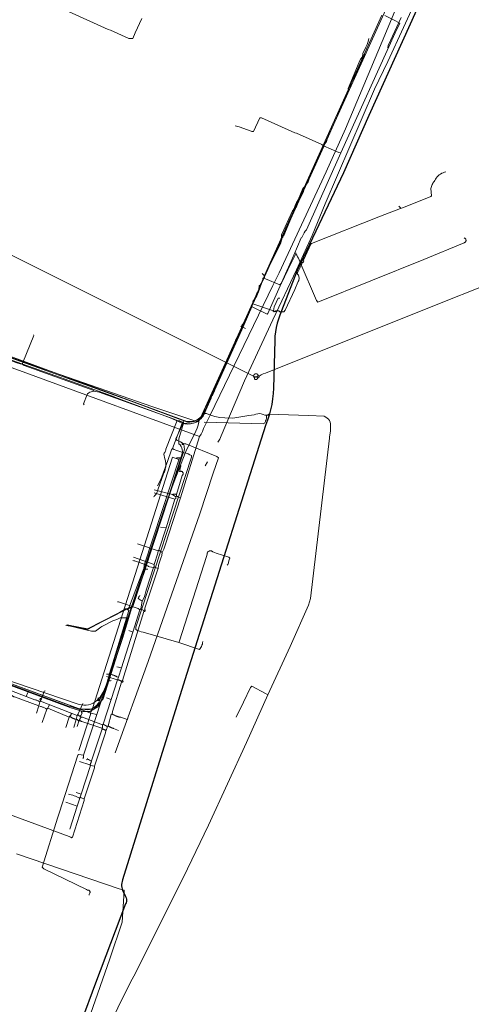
# Model space of a CAD drawing. Header units: inches. Extents: x 158416 to 160804, y 432611 to 437652.
# Tile 186 of 193: x 159395 to 159585, y 436882 to 437295. Entities that reach past the tile are written whole.
import ezdxf

# ---------------------------------------------------------------- set-up
doc = ezdxf.new("R2010")
doc.units = ezdxf.units.IN
doc.header["$MEASUREMENT"] = 0
for name, pattern in [('COPIER_315', [0]), ('DASHDOT', [0]), ('HIDDEN', [0])]:
    doc.linetypes.add(name, pattern=pattern)
for name, color, linetype in [('4.1-RIOOL-BESTAAND', 251, 'Continuous'), ('4.2-K&L-Buisleiding', 30, 'Continuous'), ('4.2-K&L-LAAGSPANNING', 10, 'Continuous'), ('4.2-K&L-LAGEDRUK GAS', 42, 'Continuous'), ('4.2-K&L-MIDDENSPANNING', 10, 'Continuous'), ('4.2-K&L-SIGNAAL KPN', 94, 'Continuous'), ('4.2-K&L-SIGNAAL UPC', 222, 'Continuous'), ('4.2-K&L-WATERLEIDING', 150, 'Continuous')]:
    doc.layers.add(name, color=color, linetype=linetype)

msp = doc.modelspace()

# ---------------------------------------------------------------- linework, layer by layer
at = {"layer": '4.1-RIOOL-BESTAAND', "color": 2, "linetype": 'COPIER_315', "lineweight": 0, "ltscale": 5}
for p, q in [((159460.33, 437094), (159451.67, 437096.67)), ((159460.67, 437095), (159459.33, 437096)), ((159456.67, 437082), (159454.33, 437082.33)), ((159453.33, 437072.33), (159444.67, 437075.33)), ((159455, 437071.67), (159453.67, 437072.67)), ((159451.67, 437066.67), (159443, 437069.67)), ((159447.33, 437047.33), (159446, 437048)), ((159442.67, 437038.33), (159441, 437039)), ((159438, 437023.33), (159436, 437023.67)), ((159398, 437011.33), (159398.67, 437013)), ((159433.67, 437010), (159431.67, 437010.67)), ((159419.33, 437003.33), (159404, 437009.33)), ((159416, 437002.67), (159407, 437006.33)), ((159432, 436998.67), (159430.33, 436999.67)), ((159421, 436970.33), (159419, 436971)), ((159419.33, 436965.33), (159414.67, 436967))]:
    msp.add_line(p, q, dxfattribs=at)
for points in [[(159478.33, 437118, 0), (159479.14, 437119.26, 0), (159479.73, 437120.63, 0), (159489.6, 437143.7, 0), (159501.4, 437169.3, 0), (159511.4, 437190.3, 0), (159517.9, 437204.7, 0), (159523.43, 437217.97, 0), (159544.07, 437265.97, 0), (159549.6, 437277.7, 0), (159562.77, 437306.3, 0), (159574.23, 437336.37, 0), (159583.67, 437361.33, 0), (159571.88, 437416.3, 0), (159567.43, 437432.7, 0), (159534.67, 437545.67, 0)], [(159345, 436978.67, 0), (159415.97, 436952.57, 0), (159416.33, 436952.42, 0), (159416.68, 436952.23, 0), (159417, 436952, 0), (159417.33, 436952.33, 0), (159422.23, 436967.7, 0), (159422.33, 436968.33, 0), (159426.57, 436981.37, 0), (159426.67, 436982, 0), (159431.22, 436996.03, 0), (159431.33, 436997, 0), (159431.6, 436997.37, 0), (159431.8, 436997.78, 0), (159431.94, 436998.21, 0), (159432, 436998.67, 0), (159432.33, 436999, 0), (159433.67, 437003.67, 0), (159434, 437004, 0), (159434.12, 437004.97, 0), (159438, 437017.33, 0), (159438.06, 437017.3, 0), (159438.12, 437017.28, 0), (159438.18, 437017.27, 0), (159438.24, 437017.28, 0), (159438.3, 437017.29, 0), (159438.36, 437017.31, 0), (159438.42, 437017.34, 0), (159438.46, 437017.38, 0), (159438.51, 437017.43, 0), (159438.54, 437017.48, 0), (159438.56, 437017.54, 0), (159438.58, 437017.6, 0), (159438.58, 437017.66, 0), (159438.57, 437017.73, 0), (159438.55, 437017.79, 0), (159438.52, 437017.84, 0), (159438.49, 437017.89, 0), (159438.44, 437017.94, 0), (159438.39, 437017.97, 0), (159438.33, 437018, 0), (159447.33, 437047, 0), (159447.39, 437046.97, 0), (159447.45, 437046.95, 0), (159447.51, 437046.94, 0), (159447.57, 437046.94, 0), (159447.64, 437046.95, 0), (159447.7, 437046.97, 0), (159447.75, 437047.01, 0), (159447.8, 437047.05, 0), (159447.84, 437047.09, 0), (159447.87, 437047.15, 0), (159447.9, 437047.21, 0), (159447.91, 437047.27, 0), (159447.91, 437047.33, 0), (159447.9, 437047.39, 0), (159447.89, 437047.45, 0), (159447.86, 437047.51, 0), (159447.82, 437047.56, 0), (159447.78, 437047.6, 0), (159447.72, 437047.64, 0), (159447.67, 437047.67, 0), (159447.77, 437048.3, 0), (159453, 437064.33, 0), (159453.33, 437065, 0), (159453.46, 437066.31, 0), (159454.43, 437069.3, 0), (159454.8, 437070.46, 0), (159455, 437071.67, 0), (159455.73, 437073.14, 0), (159456.23, 437074.7, 0), (159462.67, 437094.67, 0), (159470.67, 437120.33, 0), (159471.4, 437121.35, 0), (159471.98, 437122.45, 0), (159472.4, 437123.63, 0), (159475.1, 437129.3, 0), (159501.4, 437183.63, 0), (159504.07, 437188.97, 0), (159523.73, 437231.3, 0), (159531.93, 437249.37, 0), (159547.27, 437286.03, 0), (159555.33, 437305.67, 0)], [(159470.67, 437120.33, 0), (159401.97, 437145.57, 0), (159303.03, 437181.77, 0), (159302.63, 437181.93, 0), (159238.67, 437206.67, 0), (159238.33, 437206.33, 0)], [(159429.67, 436998, 0), (159430, 436998.33, 0), (159430, 436999.33, 0), (159430.33, 436999.67, 0), (159433.67, 437010, 0), (159436.33, 437018.33, 0), (159436.67, 437019.33, 0), (159438, 437023.33, 0), (159442.67, 437038.33, 0), (159445.67, 437047.67, 0), (159446, 437048, 0), (159446.67, 437051.33, 0), (159447.13, 437052.28, 0), (159447.54, 437053.26, 0), (159447.9, 437054.25, 0), (159448.19, 437055.27, 0), (159448.43, 437056.3, 0), (159451.33, 437065.33, 0), (159451.67, 437065.67, 0), (159451.67, 437066.67, 0), (159453.22, 437071.36, 0), (159453.33, 437072.33, 0), (159453.67, 437072.67, 0), (159456.67, 437082, 0), (159460.33, 437094, 0), (159460.67, 437094.33, 0), (159460.67, 437095, 0), (159461, 437095.33, 0), (159461, 437096, 0), (159463.43, 437103.97, 0), (159463.56, 437104.09, 0), (159463.66, 437104.23, 0), (159463.73, 437104.39, 0), (159463.78, 437104.55, 0), (159463.8, 437104.73, 0), (159463.79, 437104.9, 0), (159463.75, 437105.07, 0), (159463.68, 437105.23, 0), (159463.59, 437105.38, 0), (159463.47, 437105.5, 0), (159463.33, 437105.61, 0), (159463.18, 437105.69, 0), (159463.01, 437105.74, 0), (159462.84, 437105.77, 0), (159462.67, 437105.76, 0), (159462.5, 437105.73, 0), (159462.33, 437105.67, 0), (159462.4, 437106.27, 0), (159462.54, 437106.87, 0), (159462.74, 437107.45, 0), (159463, 437108, 0)], [(159461, 437096, 0), (159460.9, 437096.05, 0), (159460.8, 437096.1, 0), (159460.7, 437096.13, 0), (159460.6, 437096.17, 0), (159460.49, 437096.19, 0), (159460.38, 437096.21, 0), (159460.28, 437096.22, 0), (159460.17, 437096.22, 0), (159460.06, 437096.22, 0), (159459.95, 437096.21, 0), (159459.84, 437096.19, 0), (159459.74, 437096.17, 0), (159459.63, 437096.13, 0), (159459.53, 437096.1, 0), (159459.43, 437096.05, 0), (159459.33, 437096, 0), (159451.67, 437098, 0)], [(159451.33, 437065.33, 0), (159449.67, 437065.67, 0), (159449.3, 437065.87, 0), (159448.93, 437066.06, 0), (159448.56, 437066.25, 0), (159448.18, 437066.43, 0), (159447.8, 437066.61, 0), (159447.42, 437066.78, 0), (159447.04, 437066.95, 0), (159446.65, 437067.1, 0), (159446.26, 437067.26, 0), (159445.87, 437067.4, 0), (159445.48, 437067.54, 0), (159445.08, 437067.67, 0), (159444.68, 437067.8, 0), (159444.28, 437067.92, 0), (159443.88, 437068.03, 0), (159443.48, 437068.14, 0), (159443.07, 437068.24, 0), (159442.67, 437068.33, 0)], [(159445.67, 437047.67, 0), (159444.93, 437048.2, 0), (159436.63, 437050.93, 0), (159436.33, 437051, 0)], [(159446.67, 437051.33, 0), (159445, 437052.33, 0), (159445.01, 437052.4, 0), (159445.03, 437052.47, 0), (159445.05, 437052.53, 0), (159445.06, 437052.6, 0), (159445.09, 437052.67, 0), (159445.11, 437052.73, 0), (159445.13, 437052.79, 0), (159445.16, 437052.86, 0), (159445.18, 437052.92, 0), (159445.21, 437052.98, 0), (159445.24, 437053.05, 0), (159445.27, 437053.11, 0), (159445.31, 437053.17, 0), (159445.34, 437053.23, 0), (159445.38, 437053.29, 0), (159445.41, 437053.34, 0), (159445.45, 437053.4, 0), (159445.49, 437053.45, 0), (159445.53, 437053.51, 0), (159445.58, 437053.56, 0), (159445.62, 437053.62, 0), (159445.67, 437053.67, 0)], [(159447.33, 437047, 0), (159447.33, 437047.33, 0), (159447.67, 437047.67, 0)], [(159436.67, 437019.33, 0), (159435.97, 437019.6, 0), (159435.81, 437019.69, 0), (159435.65, 437019.77, 0), (159435.49, 437019.85, 0), (159435.33, 437019.93, 0), (159435.16, 437020, 0), (159435, 437020.07, 0), (159434.83, 437020.13, 0), (159434.66, 437020.19, 0), (159434.49, 437020.25, 0), (159434.32, 437020.31, 0), (159434.15, 437020.36, 0), (159433.98, 437020.4, 0), (159433.8, 437020.45, 0), (159433.63, 437020.49, 0), (159433.45, 437020.52, 0), (159433.27, 437020.55, 0), (159433.1, 437020.58, 0), (159432.92, 437020.61, 0), (159432.74, 437020.63, 0), (159432.56, 437020.64, 0), (159432.38, 437020.66, 0), (159432.2, 437020.66, 0), (159432.03, 437020.67, 0), (159431.85, 437020.67, 0), (159431.67, 437020.67, 0)], [(159438, 437017.67, 0), (159437.86, 437017.75, 0), (159437.71, 437017.83, 0), (159437.57, 437017.9, 0), (159437.42, 437017.97, 0), (159437.27, 437018.03, 0), (159437.12, 437018.1, 0), (159436.96, 437018.15, 0), (159436.81, 437018.2, 0), (159436.65, 437018.25, 0), (159436.49, 437018.29, 0), (159436.33, 437018.33, 0), (159431.67, 437019.67, 0)], [(159438, 437017.33, 0), (159438, 437017.67, 0), (159438.33, 437018, 0)], [(159403.67, 437009, 0), (159403.43, 437009.16, 0), (159403.19, 437009.31, 0), (159402.95, 437009.44, 0), (159402.69, 437009.56, 0), (159402.44, 437009.68, 0), (159402.17, 437009.77, 0), (159401.91, 437009.86, 0), (159401.63, 437009.93, 0), (159398, 437011.33, 0), (159383.67, 437016.67, 0)], [(159406.67, 437006, 0), (159406.42, 437006.15, 0), (159406.17, 437006.29, 0), (159405.92, 437006.42, 0), (159405.66, 437006.55, 0), (159405.4, 437006.66, 0), (159405.13, 437006.77, 0), (159404.86, 437006.86, 0), (159404.59, 437006.95, 0), (159404.31, 437007.03, 0), (159404.03, 437007.1, 0), (159403.33, 437007.33, 0), (159393.03, 437011.1, 0), (159392.86, 437011.16, 0), (159392.69, 437011.24, 0), (159392.53, 437011.32, 0), (159392.37, 437011.41, 0), (159392.22, 437011.52, 0), (159392.07, 437011.63, 0), (159391.93, 437011.74, 0), (159391.79, 437011.87, 0), (159391.67, 437012, 0)], [(159402.33, 437004.33, 0), (159403.33, 437007.33, 0), (159403.67, 437009, 0), (159404, 437009.33, 0), (159404, 437009.67, 0), (159404.33, 437010.33, 0), (159405.5, 437013.5, 0), (159406, 437013.67, 0)], [(159404.67, 437000.33, 0), (159406.67, 437006, 0), (159407, 437006.33, 0), (159407.67, 437007.67, 0)], [(159418, 436998.33, 0), (159419, 437001.67, 0), (159419.33, 437003.33, 0), (159419.67, 437003.67, 0), (159421.67, 437008.33, 0)], [(159414.67, 436998.33, 0), (159416, 437002.67, 0), (159416.33, 437003, 0), (159416.41, 437003.09, 0), (159416.48, 437003.18, 0), (159416.54, 437003.28, 0), (159416.61, 437003.37, 0), (159416.67, 437003.47, 0), (159416.72, 437003.57, 0), (159416.77, 437003.68, 0), (159416.82, 437003.78, 0), (159416.86, 437003.89, 0), (159416.9, 437004, 0), (159416.94, 437004.11, 0), (159416.97, 437004.22, 0), (159417, 437004.33, 0)], [(159420, 437001, 0), (159419.33, 437001.67, 0), (159419, 437001.67, 0), (159418.88, 437001.69, 0), (159418.75, 437001.72, 0), (159418.63, 437001.75, 0), (159418.51, 437001.78, 0), (159418.39, 437001.82, 0), (159418.27, 437001.86, 0), (159418.15, 437001.9, 0), (159418.03, 437001.94, 0), (159417.92, 437001.99, 0), (159417.8, 437002.04, 0), (159417.69, 437002.09, 0), (159417.57, 437002.15, 0), (159417.46, 437002.2, 0), (159417.35, 437002.26, 0), (159417.24, 437002.33, 0), (159417.13, 437002.39, 0), (159417.03, 437002.46, 0), (159416.92, 437002.53, 0), (159416.82, 437002.6, 0), (159416.72, 437002.68, 0), (159416.62, 437002.75, 0), (159416.52, 437002.83, 0), (159416.43, 437002.92, 0), (159416.33, 437003, 0)], [(159419.33, 436998.67, 0), (159420, 437001, 0), (159420.33, 437001.33, 0), (159420.36, 437001.42, 0), (159420.38, 437001.52, 0), (159420.41, 437001.61, 0), (159420.44, 437001.69, 0), (159420.47, 437001.78, 0), (159420.51, 437001.87, 0), (159420.55, 437001.96, 0), (159420.59, 437002.04, 0), (159420.63, 437002.12, 0), (159420.68, 437002.21, 0), (159420.72, 437002.29, 0), (159420.77, 437002.37, 0), (159420.83, 437002.44, 0), (159420.88, 437002.52, 0), (159420.94, 437002.59, 0), (159421, 437002.67, 0)], [(159430, 436999.33, 0), (159421.63, 437002.57, 0), (159421, 437002.67, 0), (159420.67, 437003, 0), (159420.33, 437003, 0), (159419.67, 437003.67, 0)], [(159431.33, 436997, 0), (159431.22, 436997.09, 0), (159431.09, 436997.18, 0), (159430.97, 436997.27, 0), (159430.84, 436997.34, 0), (159430.71, 436997.41, 0), (159430.57, 436997.48, 0), (159430.43, 436997.54, 0), (159430.29, 436997.59, 0), (159430.15, 436997.63, 0), (159430, 436997.67, 0), (159429.67, 436998, 0), (159421.37, 437000.77, 0), (159421.21, 437000.82, 0), (159421.05, 437000.89, 0), (159420.9, 437000.96, 0), (159420.75, 437001.05, 0), (159420.61, 437001.13, 0), (159420.47, 437001.23, 0), (159420.33, 437001.33, 0)], [(159420.67, 437003, 0), (159420.93, 437003.37, 0), (159421.47, 437004.27, 0), (159421, 437005, 0)], [(159440.67, 437002, 0), (159440.33, 437001.67, 0), (159437.64, 437002.55, 0), (159437.42, 437002.59, 0), (159437.21, 437002.63, 0), (159436.99, 437002.68, 0), (159436.78, 437002.74, 0), (159436.57, 437002.8, 0), (159436.36, 437002.86, 0), (159436.15, 437002.93, 0), (159435.95, 437003.01, 0), (159435.74, 437003.08, 0), (159435.54, 437003.17, 0), (159435.34, 437003.26, 0), (159435.14, 437003.35, 0), (159434.94, 437003.45, 0), (159434.75, 437003.55, 0), (159434.56, 437003.65, 0), (159434.37, 437003.77, 0), (159434.18, 437003.88, 0), (159434, 437004, 0)], [(159424.67, 436982.67, 0), (159424.78, 436982.81, 0), (159424.89, 436982.96, 0), (159424.98, 436983.12, 0), (159425.06, 436983.28, 0), (159425.14, 436983.44, 0), (159425.2, 436983.62, 0), (159425.25, 436983.79, 0), (159425.29, 436983.97, 0), (159425.32, 436984.15, 0), (159425.33, 436984.33, 0), (159429.67, 436997.33, 0), (159430, 436997.67, 0)], [(159436.67, 436997, 0), (159434.63, 436997.9, 0), (159434.5, 436997.94, 0), (159434.36, 436997.97, 0), (159434.22, 436998.01, 0), (159434.09, 436998.06, 0), (159433.95, 436998.11, 0), (159433.82, 436998.16, 0), (159433.69, 436998.21, 0), (159433.56, 436998.27, 0), (159433.43, 436998.33, 0), (159433.3, 436998.39, 0), (159433.17, 436998.46, 0), (159433.05, 436998.53, 0), (159432.92, 436998.6, 0), (159432.8, 436998.67, 0), (159432.68, 436998.75, 0), (159432.56, 436998.83, 0), (159432.45, 436998.91, 0), (159432.33, 436999, 0)], [(159423.33, 436984.67, 0), (159423.67, 436985, 0), (159423.67, 436985.33, 0)], [(159416.33, 436955.67, 0), (159419.33, 436965.33, 0), (159419.52, 436965.73, 0), (159419.69, 436966.13, 0), (159419.84, 436966.54, 0), (159419.97, 436966.96, 0), (159420.09, 436967.38, 0), (159420.19, 436967.8, 0), (159420.27, 436968.23, 0), (159420.33, 436968.67, 0), (159420.67, 436969, 0), (159421, 436970.33, 0), (159425, 436982.33, 0)], [(159426.67, 436982, 0), (159425, 436982.33, 0), (159424.67, 436982.67, 0), (159420.33, 436984, 0)]]:
    msp.add_polyline3d(points, dxfattribs=at)
for centre, radius, start, end in [((159463.95, 437100.3), 5.77, 239.2555, 257.1417), ((159454.62, 437070.63), 5.77, 239.2578, 257.1444), ((159404.09, 437010.04), 0.382, 50.88, 256.0067), ((159426.62, 436989.96), 5.77, 239.2502, 257.1376), ((159412.29, 436953.51), 17.16, 62.0427, 78.6502), ((159423.62, 436973.96), 5.77, 239.2502, 257.1376)]:
    msp.add_arc(centre, radius, start, end, dxfattribs=at)
at = {"layer": '4.2-K&L-Buisleiding', "color": 20, "linetype": 'HIDDEN', "lineweight": 25, "ltscale": 10}
for points in [[(159587.67, 437356.33, 0), (159569.67, 437317, 0), (159541.67, 437255, 0), (159531, 437231, 0), (159511.67, 437190, 0), (159505, 437173, 0)], [(159505, 437173, 0), (159504.32, 437171.3, 0), (159503.74, 437169.58, 0), (159503.25, 437167.82, 0), (159502.84, 437166.04, 0), (159502.54, 437164.24, 0), (159502.33, 437162.43, 0), (159502.21, 437160.61, 0), (159501.67, 437140.67, 0), (159501.54, 437138.37, 0), (159501.3, 437136.08, 0), (159500.94, 437133.81, 0), (159500.46, 437131.56, 0), (159499.87, 437129.34, 0), (159499.16, 437127.15, 0), (159498.33, 437125, 0), (159469.67, 437034.67, 0), (159464.55, 437018.27, 0)]]:
    msp.add_polyline3d(points, dxfattribs=at)
at = {"layer": '4.2-K&L-Buisleiding', "color": 20, "linetype": 'Continuous', "lineweight": 25}
for points in [[(159464.55, 437018.27, 0), (159438.33, 436934.33, 0), (159438.17, 436933.73, 0), (159438.06, 436933.11, 0), (159438.01, 436932.48, 0), (159438.01, 436931.85, 0), (159438.06, 436931.23, 0), (159438.17, 436930.61, 0), (159438.33, 436930, 0), (159439.67, 436927.33, 0), (159439.79, 436927.06, 0), (159439.88, 436926.78, 0)], [(159439.88, 436926.78, 0), (159439.99, 436926.29, 0), (159440.02, 436925.79, 0), (159439.98, 436925.29, 0), (159439.86, 436924.8, 0), (159439.67, 436924.33, 0), (159427, 436891, 0), (159409, 436842.33, 0)]]:
    msp.add_polyline3d(points, dxfattribs=at)
at = {"layer": '4.2-K&L-LAAGSPANNING', "linetype": 'DASHDOT', "lineweight": 0, "ltscale": 2}
for p, q in [((159490, 437165.67), (159488.67, 437166.33)), ((159473, 437108), (159474, 437109.67))]:
    msp.add_line(p, q, dxfattribs=at)
for points in [[(159549.67, 437283.33, 0), (159549.78, 437284.3, 0), (159555.27, 437296.03, 0)], [(159342.3, 437170.93, 0), (159441.97, 437135.23, 0), (159465.67, 437126.33, 0), (159466.68, 437126.3, 0), (159467.69, 437126.43, 0), (159468.66, 437126.71, 0), (159469.58, 437127.13, 0), (159470.42, 437127.7, 0), (159471.17, 437128.38, 0), (159471.8, 437129.17, 0), (159472.3, 437130.05, 0), (159472.67, 437131, 0), (159473.06, 437131.52, 0), (159473.38, 437132.09, 0), (159473.6, 437132.7, 0), (159473.93, 437133.48, 0), (159474.12, 437134.3, 0), (159485.57, 437160.03, 0), (159485.73, 437160.58, 0), (159485.97, 437161.1, 0), (159486.29, 437161.57, 0), (159486.67, 437162, 0), (159488.67, 437166.33, 0), (159488.73, 437166.63, 0), (159492.77, 437175.63, 0), (159493, 437176, 0), (159493.33, 437176.67, 0), (159493.67, 437177.33, 0), (159494, 437178, 0), (159494.33, 437178.67, 0), (159494.67, 437179.33, 0), (159495, 437180, 0), (159495.33, 437180.67, 0), (159495.91, 437182.63, 0), (159496.65, 437184.54, 0), (159497.57, 437186.37, 0), (159498, 437188, 0), (159504.73, 437201.63, 0), (159505.11, 437202.63, 0), (159505.33, 437203.67, 0), (159505, 437204, 0), (159505, 437205, 0), (159509.73, 437214.97, 0), (159510, 437215.33, 0), (159510.33, 437216, 0), (159510.75, 437217.28, 0), (159511.31, 437218.51, 0), (159512, 437219.67, 0), (159514, 437224.33, 0), (159514.87, 437225.19, 0), (159515.6, 437226.16, 0), (159516.18, 437227.23, 0), (159516.6, 437228.37, 0), (159522.77, 437241.97, 0), (159523.26, 437243.04, 0), (159523.9, 437244.03, 0), (159524.27, 437245.03, 0), (159533.33, 437265.67, 0), (159533, 437266.33, 0), (159537.6, 437277.37, 0), (159538.22, 437278.56, 0), (159539, 437279.67, 0), (159539.13, 437280.97, 0), (159540.4, 437283.63, 0), (159541, 437284.8, 0), (159541.42, 437286.04, 0), (159541.67, 437287.33, 0)], [(159533, 437266.33, 0), (159533.22, 437266.54, 0), (159533.44, 437266.76, 0), (159533.64, 437266.98, 0), (159533.84, 437267.21, 0), (159534.03, 437267.44, 0), (159534.21, 437267.69, 0), (159534.39, 437267.94, 0), (159534.55, 437268.19, 0), (159534.71, 437268.45, 0), (159534.85, 437268.72, 0), (159534.99, 437268.99, 0), (159535.12, 437269.26, 0), (159535.23, 437269.54, 0), (159535.34, 437269.83, 0), (159535.44, 437270.12, 0), (159535.52, 437270.41, 0), (159535.6, 437270.7, 0), (159535.73, 437270.97, 0), (159539.22, 437278.7, 0), (159539.33, 437279.67, 0), (159539.44, 437279.75, 0), (159539.54, 437279.84, 0), (159539.64, 437279.94, 0), (159539.72, 437280.05, 0), (159539.8, 437280.16, 0), (159539.86, 437280.28, 0), (159539.92, 437280.41, 0), (159539.96, 437280.53, 0), (159540, 437280.67, 0)], [(159493, 437176, 0), (159501.67, 437173, 0), (159502, 437172.67, 0), (159502.67, 437173, 0), (159504, 437173, 0), (159504.33, 437172.67, 0), (159506, 437172.67, 0), (159506.6, 437173.37, 0), (159510.6, 437182.03, 0), (159511.9, 437185.03, 0), (159512.11, 437185.37, 0), (159512.27, 437185.73, 0), (159512.38, 437186.11, 0), (159512.44, 437186.5, 0), (159512.44, 437186.89, 0), (159512.39, 437187.28, 0), (159512.28, 437187.66, 0), (159512.13, 437188.03, 0), (159511.92, 437188.36, 0), (159511.67, 437188.67, 0), (159513.57, 437192.7, 0), (159513.67, 437193.33, 0), (159513.62, 437193.43, 0), (159513.58, 437193.53, 0), (159513.57, 437193.64, 0), (159513.57, 437193.75, 0), (159513.59, 437193.85, 0), (159513.62, 437193.96, 0), (159513.68, 437194.05, 0), (159513.74, 437194.13, 0), (159513.82, 437194.21, 0), (159513.91, 437194.27, 0), (159514.01, 437194.31, 0), (159514.12, 437194.33, 0), (159514.23, 437194.34, 0), (159514.33, 437194.33, 0), (159514.4, 437194.63, 0), (159517.33, 437201, 0), (159517.67, 437201.33, 0), (159546.63, 437212.73, 0), (159555, 437216, 0), (159556.97, 437216.73, 0), (159567.67, 437221, 0), (159568, 437221.33, 0), (159567.67, 437224.33, 0), (159568.12, 437225.64, 0), (159568.28, 437226.09, 0), (159568.49, 437226.52, 0), (159568.73, 437226.93, 0), (159569.02, 437227.31, 0), (159569.33, 437227.67, 0), (159569.61, 437228.22, 0), (159569.94, 437228.74, 0), (159570.32, 437229.23, 0), (159570.75, 437229.67, 0), (159571.21, 437230.08, 0), (159571.72, 437230.44, 0), (159572.25, 437230.74, 0), (159572.81, 437231, 0), (159573.4, 437231.19, 0), (159574, 437231.33, 0)], [(159505.33, 437203.67, 0), (159505.56, 437203.97, 0), (159505.76, 437204.28, 0), (159505.96, 437204.6, 0), (159506.14, 437204.92, 0), (159506.31, 437205.26, 0), (159506.47, 437205.6, 0), (159506.61, 437205.95, 0), (159506.73, 437206.3, 0), (159510.33, 437215, 0), (159510.67, 437215.67, 0), (159510.89, 437216.01, 0), (159511.1, 437216.35, 0), (159511.29, 437216.71, 0), (159511.48, 437217.07, 0), (159511.65, 437217.43, 0), (159511.81, 437217.8, 0), (159511.96, 437218.18, 0), (159512.1, 437218.56, 0), (159512.22, 437218.94, 0), (159512.33, 437219.33, 0), (159512.73, 437219.97, 0), (159514.33, 437223, 0), (159514.33, 437224, 0), (159514, 437224.33, 0)], [(159555, 437216, 0), (159555, 437216.33, 0), (159554.33, 437217, 0)], [(159498, 437188, 0), (159497.67, 437188, 0), (159497, 437188.67, 0)], [(159493.33, 437176.67, 0), (159493, 437177, 0), (159493.33, 437177.33, 0), (159493.67, 437178, 0), (159494, 437178.67, 0), (159494.33, 437179.33, 0), (159494.67, 437180, 0), (159494.66, 437180.04, 0), (159494.65, 437180.08, 0), (159494.64, 437180.12, 0), (159494.64, 437180.16, 0), (159494.64, 437180.2, 0), (159494.64, 437180.24, 0), (159494.65, 437180.28, 0), (159494.66, 437180.32, 0), (159494.67, 437180.36, 0), (159494.69, 437180.39, 0), (159494.71, 437180.43, 0), (159494.73, 437180.46, 0), (159494.75, 437180.49, 0), (159494.78, 437180.52, 0), (159494.81, 437180.55, 0), (159494.84, 437180.58, 0), (159494.87, 437180.6, 0), (159494.91, 437180.62, 0), (159494.94, 437180.64, 0), (159494.98, 437180.66, 0), (159495.02, 437180.67, 0), (159495.06, 437180.68, 0), (159495.1, 437180.69, 0), (159495.14, 437180.69, 0), (159495.18, 437180.69, 0), (159495.22, 437180.69, 0), (159495.26, 437180.69, 0), (159495.29, 437180.68, 0), (159495.33, 437180.67, 0)], [(159501.67, 437173, 0), (159501.93, 437174.7, 0), (159503.67, 437178.33, 0), (159504.33, 437178.33, 0)], [(159435.33, 436987.67, 0), (159449.07, 437025.97, 0), (159470.77, 437087.97, 0), (159476.43, 437104.97, 0), (159478.67, 437111.33, 0), (159478, 437112, 0), (159464.97, 437117.22, 0), (159464, 437117.33, 0), (159463.33, 437117.67, 0), (159462.7, 437118.07, 0), (159462.03, 437118.4, 0), (159461.33, 437118.67, 0), (159460.67, 437119.33, 0), (159463.93, 437126.37, 0), (159464, 437126.67, 0)], [(159373.3, 437022.57, 0), (159416.63, 437006.57, 0), (159421.67, 437005, 0), (159424.67, 437005, 0), (159428, 437007, 0), (159428.4, 437007.63, 0), (159430.27, 437011.37, 0), (159438.55, 437036.03, 0), (159442.33, 437048.67, 0), (159442.67, 437049, 0), (159463.73, 437112.97, 0), (159463.87, 437113.36, 0), (159464.11, 437113.94, 0), (159464.26, 437114.54, 0), (159464.32, 437115.17, 0), (159464.3, 437115.79, 0), (159464.19, 437116.41, 0), (159464, 437117, 0), (159464, 437117.33, 0)], [(159464, 437117, 0), (159463.33, 437117, 0), (159463.33, 437117.67, 0)], [(159415, 437041.33, 0), (159423.67, 437039.67, 0), (159436.3, 437046.07, 0), (159440.7, 437048.27, 0), (159440.88, 437048.38, 0), (159441.07, 437048.48, 0), (159441.27, 437048.56, 0), (159441.48, 437048.62, 0), (159441.69, 437048.66, 0), (159441.9, 437048.68, 0), (159442.12, 437048.69, 0), (159442.33, 437048.67, 0)]]:
    msp.add_polyline3d(points, dxfattribs=at)
msp.add_arc((159513.81, 437193.96), 0.645, 257.5648, 35.0583, dxfattribs=at)
at = {"layer": '4.2-K&L-LAGEDRUK GAS', "linetype": 'Continuous', "lineweight": 0, "ltscale": 15}
for p, q in [((159522.33, 437241.67), (159522.67, 437242.33)), ((159442, 437048), (159441.33, 437048.33))]:
    msp.add_line(p, q, dxfattribs=at)
for points in [[(159492.67, 437174.67, 0), (159492.97, 437174.6, 0), (159499, 437171.67, 0), (159499.33, 437172, 0), (159510.23, 437196.37, 0), (159513.33, 437203.67, 0), (159513.56, 437203.88, 0), (159513.75, 437204.12, 0), (159513.91, 437204.38, 0), (159514.03, 437204.67, 0), (159514.1, 437204.97, 0), (159514.51, 437205.72, 0), (159515.01, 437206.41, 0), (159515.6, 437207.03, 0), (159530, 437239.33, 0), (159552.73, 437289.63, 0), (159554.67, 437293.67, 0), (159552.03, 437295.07, 0), (159548.33, 437297, 0)], [(159530, 437239.33, 0), (159529.07, 437239.51, 0), (159522.67, 437242.33, 0), (159521.93, 437242.87, 0), (159511.3, 437247.57, 0), (159510.7, 437247.77, 0), (159496.67, 437254, 0), (159496, 437254, 0), (159493.33, 437248.33, 0), (159492.63, 437248.27, 0), (159492.37, 437248.4, 0), (159487.31, 437250.21, 0), (159485.67, 437250.67, 0)], [(159426.33, 437139.33, 0), (159426.33, 437139.67, 0), (159397.07, 437150.13, 0), (159396.33, 437150.67, 0), (159395.4, 437150.85, 0), (159394.48, 437151.1, 0), (159393.58, 437151.4, 0), (159392.7, 437151.77, 0), (159386.03, 437154.1, 0), (159347.37, 437168.43, 0), (159346.97, 437168.6, 0), (159342.4, 437170.47, 0), (159341.67, 437171, 0), (159341.03, 437171.05, 0), (159340.4, 437171.18, 0), (159339.79, 437171.39, 0), (159339.21, 437171.66, 0), (159338.67, 437172, 0), (159338.33, 437172, 0), (159337.67, 437172.67, 0), (159336.33, 437172.67, 0), (159335.6, 437173.2, 0), (159301.7, 437186.07, 0), (159301.33, 437186.33, 0)], [(159422.33, 437133.67, 0), (159422, 437134, 0), (159423.6, 437138.03, 0), (159423.73, 437138.3, 0), (159424.2, 437138.61, 0), (159424.71, 437138.88, 0), (159425.23, 437139.08, 0), (159425.78, 437139.24, 0), (159426.33, 437139.33, 0), (159428.63, 437138.93, 0), (159459.97, 437127.57, 0), (159461.33, 437127, 0), (159461.81, 437126.95, 0), (159462.28, 437126.85, 0), (159462.74, 437126.7, 0), (159463.19, 437126.51, 0), (159463.61, 437126.28, 0), (159464, 437126, 0), (159464.65, 437125.84, 0), (159465.3, 437125.74, 0), (159465.97, 437125.7, 0), (159466.63, 437125.72, 0), (159467.29, 437125.8, 0), (159467.94, 437125.94, 0), (159468.58, 437126.14, 0), (159469.19, 437126.39, 0), (159469.78, 437126.7, 0), (159470.34, 437127.05, 0), (159470.87, 437127.46, 0), (159471.36, 437127.92, 0), (159471.8, 437128.41, 0), (159472.2, 437128.94, 0), (159472.55, 437129.51, 0), (159472.84, 437130.11, 0), (159473.08, 437130.73, 0), (159473.27, 437131.37, 0), (159475.57, 437136.37, 0), (159475.76, 437136.93, 0), (159475.99, 437137.48, 0), (159476.25, 437138.02, 0), (159476.55, 437138.53, 0), (159476.88, 437139.03, 0), (159477.12, 437139.97, 0), (159488.93, 437166.37, 0), (159489, 437166.67, 0), (159489.33, 437167.33, 0), (159492.67, 437174.67, 0), (159492.76, 437175.22, 0), (159492.91, 437175.77, 0), (159493.1, 437176.3, 0), (159493.32, 437177.01, 0), (159493.58, 437177.7, 0), (159493.88, 437178.38, 0), (159494.23, 437179.03, 0), (159494.43, 437179.63, 0), (159495.53, 437182.02, 0), (159495.67, 437183.67, 0), (159496, 437183.67, 0), (159497.07, 437185.63, 0), (159497.23, 437186.03, 0), (159497.2, 437186.15, 0), (159497.19, 437186.27, 0), (159497.2, 437186.4, 0), (159497.23, 437186.52, 0), (159497.28, 437186.63, 0), (159497.35, 437186.73, 0), (159497.43, 437186.82, 0), (159497.53, 437186.89, 0), (159497.64, 437186.95, 0), (159497.76, 437186.99, 0), (159497.88, 437187, 0), (159498, 437187, 0)], [(159488, 437166.33, 0), (159488.67, 437167, 0), (159488.66, 437167.02, 0), (159488.65, 437167.03, 0), (159488.64, 437167.05, 0), (159488.63, 437167.07, 0), (159488.62, 437167.09, 0), (159488.62, 437167.11, 0), (159488.61, 437167.13, 0), (159488.61, 437167.15, 0), (159488.61, 437167.17, 0), (159488.61, 437167.19, 0), (159488.61, 437167.21, 0), (159488.61, 437167.23, 0), (159488.61, 437167.24, 0), (159488.61, 437167.26, 0), (159488.61, 437167.28, 0), (159488.62, 437167.3, 0), (159488.63, 437167.32, 0), (159488.63, 437167.34, 0), (159488.64, 437167.36, 0), (159488.65, 437167.38, 0), (159488.66, 437167.39, 0), (159488.67, 437167.41, 0), (159488.68, 437167.43, 0), (159488.69, 437167.44, 0), (159488.7, 437167.46, 0), (159488.72, 437167.47, 0), (159488.73, 437167.48, 0), (159488.75, 437167.5, 0), (159488.76, 437167.51, 0), (159488.78, 437167.52, 0), (159488.8, 437167.53, 0), (159488.81, 437167.54, 0), (159488.83, 437167.55, 0), (159488.85, 437167.56, 0), (159488.87, 437167.56, 0), (159488.89, 437167.57, 0), (159488.91, 437167.57, 0), (159488.93, 437167.58, 0), (159488.95, 437167.58, 0), (159488.97, 437167.58, 0), (159488.98, 437167.58, 0), (159489, 437167.58, 0), (159489.02, 437167.58, 0), (159489.04, 437167.57, 0), (159489.06, 437167.57, 0), (159489.08, 437167.57, 0), (159489.1, 437167.56, 0), (159489.12, 437167.55, 0), (159489.14, 437167.54, 0), (159489.16, 437167.54, 0), (159489.17, 437167.53, 0), (159489.19, 437167.52, 0), (159489.21, 437167.5, 0), (159489.22, 437167.49, 0), (159489.24, 437167.48, 0), (159489.25, 437167.47, 0), (159489.26, 437167.45, 0), (159489.28, 437167.44, 0), (159489.29, 437167.42, 0), (159489.3, 437167.4, 0), (159489.31, 437167.39, 0), (159489.32, 437167.37, 0), (159489.33, 437167.35, 0), (159489.33, 437167.33, 0)], [(159396.33, 437150.67, 0), (159396.6, 437151.37, 0), (159401.17, 437162.67, 0), (159401, 437163, 0)], [(159335.97, 437036.9, 0), (159416.03, 437007.12, 0), (159416.97, 437006.88, 0), (159420, 437006, 0), (159426.33, 437006, 0), (159428.33, 437008, 0), (159430.33, 437010.33, 0), (159438.77, 437037.3, 0), (159442, 437048, 0), (159442.33, 437048.33, 0), (159442, 437048.67, 0), (159442.56, 437049.69, 0), (159443.04, 437050.75, 0), (159443.45, 437051.85, 0), (159443.77, 437052.97, 0), (159447.4, 437063.3, 0), (159459.77, 437101.63, 0), (159463.22, 437112.7, 0), (159463.4, 437113.4, 0), (159463.47, 437114.12, 0), (159463.41, 437114.85, 0), (159463.22, 437115.55, 0), (159462.92, 437116.21, 0), (159462.51, 437116.81, 0), (159462, 437117.33, 0), (159462, 437119.33, 0), (159464, 437126, 0)], [(159451.33, 437095, 0), (159451.59, 437095.21, 0), (159451.84, 437095.43, 0), (159452.07, 437095.68, 0), (159452.28, 437095.93, 0), (159452.47, 437096.2, 0), (159452.65, 437096.48, 0), (159452.81, 437096.78, 0), (159452.94, 437097.08, 0), (159453.06, 437097.39, 0), (159453.16, 437097.71, 0), (159453.23, 437098.03, 0), (159455.57, 437104.7, 0), (159455.76, 437105.09, 0), (159455.94, 437105.49, 0), (159456.09, 437105.89, 0), (159456.22, 437106.31, 0), (159456.33, 437106.73, 0), (159456.41, 437107.16, 0), (159456.48, 437107.59, 0), (159456.51, 437108.02, 0), (159456.53, 437108.46, 0), (159456.52, 437108.89, 0), (159456.49, 437109.33, 0), (159456.43, 437109.76, 0), (159456.35, 437110.19, 0), (159456.25, 437110.61, 0), (159456.13, 437111.03, 0), (159455.67, 437113, 0), (159455.88, 437113.31, 0), (159456.06, 437113.64, 0), (159456.23, 437113.97, 0), (159456.38, 437114.32, 0), (159456.5, 437114.67, 0), (159456.6, 437115.03, 0), (159461.33, 437127, 0)], [(159414.67, 437041, 0), (159418.36, 437040.47, 0), (159418.89, 437040.41, 0), (159419.42, 437040.34, 0), (159419.94, 437040.24, 0), (159420.46, 437040.13, 0), (159420.98, 437039.99, 0), (159421.49, 437039.84, 0), (159422, 437039.67, 0), (159424, 437039.67, 0), (159440.7, 437048.23, 0), (159441.33, 437048.33, 0), (159442, 437048.67, 0)], [(159415.9, 436852.03, 0), (159433.1, 436901.3, 0), (159438.18, 436916.68, 0), (159438.82, 436925.32, 0), (159439, 436930, 0), (159436.97, 436930.55, 0), (159393.97, 436945.23, 0)]]:
    msp.add_polyline3d(points, dxfattribs=at)
at = {"layer": '4.2-K&L-MIDDENSPANNING', "linetype": 'Continuous', "lineweight": 0, "ltscale": 1.75}
for points in [[(159403.63, 437304.27, 0), (159432.37, 437291.1, 0), (159433.37, 437290.77, 0), (159441, 437287.33, 0), (159442.67, 437287.33, 0), (159443.73, 437289.63, 0), (159446.43, 437295.63, 0)], [(159243.97, 437270.23, 0), (159493.33, 437145.67, 0), (159493.67, 437145, 0), (159493.66, 437144.88, 0), (159493.67, 437144.77, 0), (159493.7, 437144.65, 0), (159493.75, 437144.55, 0), (159493.82, 437144.45, 0), (159493.9, 437144.37, 0), (159494, 437144.3, 0), (159494.1, 437144.25, 0), (159494.22, 437144.22, 0), (159494.33, 437144.21, 0), (159494.45, 437144.22, 0), (159494.56, 437144.25, 0), (159494.67, 437144.3, 0), (159494.77, 437144.37, 0), (159494.85, 437144.45, 0), (159494.92, 437144.55, 0), (159494.97, 437144.65, 0), (159495, 437144.77, 0), (159495.01, 437144.88, 0), (159495, 437145, 0), (159494.67, 437145.33, 0), (159495.33, 437146, 0)], [(159494, 437145.33, 0), (159494.67, 437145.33, 0), (159495, 437145, 0), (159495.09, 437144.98, 0), (159495.18, 437144.97, 0), (159495.27, 437144.98, 0), (159495.35, 437145.01, 0), (159495.43, 437145.05, 0), (159495.51, 437145.1, 0), (159495.57, 437145.16, 0), (159495.62, 437145.23, 0), (159495.66, 437145.31, 0), (159495.68, 437145.4, 0), (159495.69, 437145.49, 0), (159495.69, 437145.58, 0), (159495.67, 437145.67, 0), (159496.52, 437146.18, 0), (159497.42, 437146.61, 0), (159498.37, 437146.93, 0), (159498.63, 437147.07, 0), (159662.36, 437212.55, 0), (159663.33, 437212.67, 0), (159663.67, 437213, 0), (159665.33, 437214, 0)], [(159493.67, 437145, 0), (159494, 437145.33, 0), (159493.33, 437145.67, 0), (159493.34, 437145.71, 0), (159493.34, 437145.75, 0), (159493.35, 437145.8, 0), (159493.36, 437145.84, 0), (159493.37, 437145.88, 0), (159493.38, 437145.92, 0), (159493.39, 437145.96, 0), (159493.41, 437146, 0), (159493.42, 437146.04, 0), (159493.44, 437146.08, 0), (159493.46, 437146.12, 0), (159493.48, 437146.16, 0), (159493.51, 437146.2, 0), (159493.53, 437146.23, 0), (159493.56, 437146.27, 0), (159493.59, 437146.3, 0), (159493.61, 437146.33, 0), (159493.65, 437146.36, 0), (159493.68, 437146.39, 0), (159493.71, 437146.42, 0), (159493.74, 437146.45, 0), (159493.78, 437146.47, 0), (159493.82, 437146.5, 0), (159493.85, 437146.52, 0), (159493.89, 437146.54, 0), (159493.93, 437146.56, 0), (159493.97, 437146.58, 0), (159494.01, 437146.59, 0), (159494.05, 437146.61, 0), (159494.09, 437146.62, 0), (159494.13, 437146.63, 0), (159494.18, 437146.64, 0), (159494.22, 437146.65, 0), (159494.26, 437146.65, 0), (159494.31, 437146.66, 0), (159494.35, 437146.66, 0), (159494.39, 437146.66, 0), (159494.44, 437146.66, 0), (159494.48, 437146.65, 0), (159494.52, 437146.65, 0), (159494.57, 437146.64, 0), (159494.61, 437146.63, 0), (159494.65, 437146.62, 0), (159494.69, 437146.61, 0), (159494.73, 437146.59, 0), (159494.77, 437146.58, 0), (159494.81, 437146.56, 0), (159494.85, 437146.54, 0), (159494.89, 437146.52, 0), (159494.93, 437146.49, 0), (159494.96, 437146.47, 0), (159495, 437146.44, 0), (159495.03, 437146.42, 0), (159495.06, 437146.39, 0), (159495.1, 437146.36, 0), (159495.13, 437146.33, 0), (159495.15, 437146.3, 0), (159495.18, 437146.26, 0), (159495.21, 437146.23, 0), (159495.23, 437146.19, 0), (159495.26, 437146.16, 0), (159495.28, 437146.12, 0), (159495.3, 437146.08, 0), (159495.32, 437146.04, 0), (159495.33, 437146, 0), (159495.67, 437145.67, 0)]]:
    msp.add_polyline3d(points, dxfattribs=at)
msp.add_arc((159502.33, 437175.1), 2.32, 244.5072, 295.4928, dxfattribs=at)
at = {"layer": '4.2-K&L-SIGNAAL KPN', "linetype": 'Continuous', "lineweight": 0, "ltscale": 1.75}
for points in [[(159385.03, 437154.73, 0), (159412.37, 437145.1, 0), (159413.97, 437144.57, 0), (159433.7, 437137.4, 0), (159438.03, 437135.77, 0), (159458.3, 437128.23, 0), (159463.33, 437126, 0), (159464.51, 437125.69, 0), (159465.72, 437125.57, 0), (159466.93, 437125.66, 0), (159468.11, 437125.94, 0), (159469.23, 437126.42, 0), (159470.26, 437127.07, 0), (159471.17, 437127.88, 0), (159471.93, 437128.83, 0), (159472.52, 437129.89, 0), (159472.93, 437131.03, 0), (159473.4, 437131.97, 0), (159496.23, 437183.7, 0), (159496.9, 437185.37, 0), (159496.97, 437185.67, 0), (159497.09, 437185.95, 0), (159497.25, 437186.22, 0), (159497.44, 437186.46, 0), (159497.67, 437186.67, 0), (159497.78, 437187.64, 0), (159547.2, 437297.02, 0)], [(159511, 437197, 0), (159511.42, 437196.38, 0), (159511.8, 437195.74, 0), (159512.15, 437195.08, 0), (159512.46, 437194.4, 0), (159512.73, 437193.7, 0), (159512.93, 437193.3, 0), (159519.67, 437177.33, 0), (159520.33, 437176.67, 0), (159564.7, 437194.57, 0), (159581.7, 437201.6, 0), (159581.87, 437201.67, 0), (159582.03, 437201.77, 0), (159582.16, 437201.89, 0), (159582.28, 437202.03, 0), (159582.37, 437202.2, 0), (159582.43, 437202.37, 0), (159582.46, 437202.55, 0), (159582.45, 437202.74, 0), (159582.42, 437202.92, 0), (159582.35, 437203.09, 0), (159582.26, 437203.25, 0), (159582.14, 437203.39, 0), (159582, 437203.51, 0), (159581.84, 437203.6, 0), (159581.67, 437203.67, 0)], [(159497.67, 437186.67, 0), (159498.37, 437186.43, 0), (159504.33, 437184, 0), (159505, 437184.67, 0), (159507.73, 437190.3, 0), (159511, 437197, 0), (159511, 437197.33, 0)], [(159453, 437099.67, 0), (159454.4, 437102.3, 0), (159457.43, 437110.3, 0), (159458.77, 437114.3, 0), (159458.85, 437114.52, 0), (159458.95, 437114.74, 0), (159459.06, 437114.95, 0), (159459.19, 437115.14, 0), (159459.33, 437115.33, 0), (159463.33, 437126, 0)], [(159459.33, 437115.33, 0), (159460.05, 437114.94, 0), (159460.8, 437114.6, 0), (159461.58, 437114.32, 0), (159462.37, 437114.1, 0), (159464.3, 437113.55, 0), (159465.09, 437113.33, 0), (159465.86, 437113.05, 0), (159466.61, 437112.72, 0), (159467.33, 437112.33, 0), (159467.33, 437111.67, 0), (159444, 437040.33, 0), (159444, 437039.33, 0), (159444.71, 437038.98, 0), (159445.44, 437038.67, 0), (159446.2, 437038.43, 0), (159446.97, 437038.23, 0), (159462, 437034, 0), (159470.67, 437031, 0), (159470.99, 437031.41, 0), (159471.28, 437031.85, 0), (159471.52, 437032.31, 0), (159471.71, 437032.8, 0), (159471.86, 437033.3, 0), (159471.96, 437033.81, 0), (159472, 437034.33, 0)], [(159462, 437034, 0), (159462.27, 437034.7, 0), (159473.57, 437070.03, 0), (159473.9, 437071.03, 0), (159473.91, 437071.23, 0), (159473.95, 437071.43, 0), (159474.01, 437071.61, 0), (159474.1, 437071.79, 0), (159474.22, 437071.95, 0), (159474.36, 437072.09, 0), (159474.52, 437072.21, 0), (159474.69, 437072.3, 0), (159474.88, 437072.37, 0), (159475.07, 437072.41, 0), (159475.27, 437072.42, 0), (159475.47, 437072.4, 0), (159475.66, 437072.35, 0), (159475.84, 437072.27, 0), (159476.01, 437072.17, 0), (159476.17, 437072.05, 0), (159476.3, 437071.9, 0), (159477.7, 437071.43, 0), (159483, 437069.67, 0), (159483.33, 437069.33, 0), (159483.12, 437068.64, 0), (159482.88, 437067.7, 0), (159482.79, 437067.34, 0), (159482.66, 437066.99, 0), (159482.51, 437066.66, 0), (159482.33, 437066.33, 0)], [(159354.33, 437030.33, 0), (159419.3, 437008.23, 0), (159420.24, 437007.93, 0), (159421.2, 437007.73, 0), (159422.18, 437007.66, 0), (159423.17, 437007.7, 0), (159424.14, 437007.85, 0), (159425.09, 437008.12, 0), (159426, 437008.5, 0), (159426.85, 437008.99, 0), (159427.65, 437009.57, 0), (159428.37, 437010.25, 0), (159429, 437011, 0), (159429.87, 437012.36, 0), (159430.64, 437013.79, 0), (159431.29, 437015.27, 0), (159431.82, 437016.8, 0), (159432.23, 437018.37, 0), (159432.57, 437019.37, 0), (159440.33, 437044, 0), (159440, 437044.33, 0), (159437.33, 437044.33, 0), (159436.5, 437043.87, 0), (159435.62, 437043.5, 0), (159434.7, 437043.23, 0), (159434.3, 437043.07, 0), (159429.7, 437040.6, 0), (159429.33, 437040.33, 0), (159427, 437038.67, 0), (159425.33, 437038.67, 0), (159415.97, 437040.87, 0), (159414.67, 437041, 0)]]:
    msp.add_polyline3d(points, dxfattribs=at)
at = {"layer": '4.2-K&L-SIGNAAL UPC', "linetype": 'Continuous', "lineweight": 0, "ltscale": 1.75}
for p, q in [((159461, 437111.33), (159463, 437111.33)), ((159447.33, 437064.67), (159449, 437064.67)), ((159428.67, 437010), (159428, 437010.67))]:
    msp.add_line(p, q, dxfattribs=at)
for points in [[(159379.63, 437158.27, 0), (159465.33, 437126.67, 0), (159468.33, 437126.67, 0), (159468.7, 437126.9, 0), (159470.18, 437127.72, 0), (159471.51, 437128.76, 0), (159472.67, 437130, 0), (159473.67, 437130, 0), (159474.63, 437129.57, 0), (159475.03, 437129.4, 0), (159477.07, 437128.74, 0), (159479.18, 437128.34, 0), (159481.32, 437128.19, 0), (159484.67, 437128, 0), (159491.31, 437129.14, 0), (159493.65, 437129.47, 0), (159494.35, 437129.74, 0), (159495.09, 437129.89, 0), (159495.84, 437129.93, 0), (159496.59, 437129.84, 0), (159497.31, 437129.64, 0), (159498, 437129.33, 0), (159499.33, 437129.33, 0), (159499.67, 437129.67, 0), (159516.34, 437129.16, 0), (159522.99, 437128.84, 0), (159523.64, 437128.52, 0), (159524.22, 437128.1, 0), (159524.73, 437127.59, 0), (159525.15, 437127.01, 0), (159525.46, 437126.36, 0), (159525.67, 437125.67, 0), (159525.67, 437122.67, 0), (159525.19, 437120.02, 0), (159525.15, 437119.65, 0), (159517.2, 437052.36, 0), (159516.43, 437049.63, 0), (159508.73, 437032.3, 0), (159499.33, 437012, 0), (159490.4, 436991.97, 0), (159474.4, 436957.3, 0), (159465.6, 436939.03, 0), (159443.67, 436895, 0), (159441.93, 436891.7, 0), (159430.93, 436869.7, 0)], [(159472.67, 437126.33, 0), (159497.67, 437125.67, 0), (159497.85, 437125.88, 0), (159498.01, 437126.11, 0), (159498.16, 437126.35, 0), (159498.29, 437126.6, 0), (159498.41, 437126.85, 0), (159498.51, 437127.11, 0), (159498.59, 437127.38, 0), (159498.66, 437127.66, 0), (159498.71, 437127.93, 0), (159498.74, 437128.21, 0), (159498.75, 437128.49, 0), (159498.74, 437128.78, 0), (159498.71, 437129.06, 0), (159498.67, 437129.33, 0)], [(159341.97, 437034.9, 0), (159419.97, 437006.21, 0), (159423.67, 437005.67, 0), (159424.55, 437005.84, 0), (159425.41, 437006.14, 0), (159426.21, 437006.56, 0), (159426.95, 437007.08, 0), (159427.61, 437007.69, 0), (159428.18, 437008.39, 0), (159428.64, 437009.17, 0), (159429, 437010, 0), (159432.33, 437018, 0), (159432.55, 437019.44, 0), (159432.86, 437020.86, 0), (159433.27, 437022.26, 0), (159433.77, 437023.63, 0), (159433.88, 437024.03, 0), (159441, 437047.33, 0), (159440.67, 437047.67, 0), (159440.93, 437048.03, 0), (159447.07, 437064.3, 0), (159447.33, 437064.67, 0), (159447.47, 437066.31, 0), (159462.33, 437111.33, 0)], [(159415.33, 437041.33, 0), (159423.67, 437039.33, 0), (159436.3, 437046.07, 0), (159436.7, 437046.27, 0), (159439.67, 437048, 0), (159440.33, 437048, 0), (159440.67, 437047.67, 0)], [(159486, 437002.67, 0), (159489.07, 437008.97, 0), (159492, 437015, 0), (159492.67, 437015.67, 0), (159498.28, 437012.59, 0), (159499.33, 437012, 0)], [(159427.67, 437009.67, 0), (159428.33, 437009.67, 0), (159428.67, 437010, 0), (159429, 437010, 0)]]:
    msp.add_polyline3d(points, dxfattribs=at)
msp.add_arc((159433, 437019.04), 1.24, 237.3796, 302.6204, dxfattribs=at)
at = {"layer": '4.2-K&L-WATERLEIDING', "linetype": 'Continuous', "lineweight": 0, "ltscale": 2}
for points in [[(159421.67, 436985.33, 0), (159422, 436985.67, 0), (159422, 436986.67, 0), (159427.67, 437003.67, 0), (159440.1, 437042.63, 0), (159456.6, 437092.03, 0), (159460.77, 437103.3, 0), (159464.93, 437114.03, 0), (159469.07, 437122.63, 0), (159469.66, 437123.81, 0), (159470.08, 437125.05, 0), (159470.33, 437126.33, 0), (159470.4, 437126.63, 0), (159553.55, 437310.03, 0)], [(159470.33, 437126.33, 0), (159451.03, 437132.77, 0), (159353.63, 437166.6, 0), (159353.37, 437166.73, 0), (159337.3, 437172.88, 0), (159336.33, 437173, 0), (159335.15, 437173.65, 0), (159333.92, 437174.19, 0), (159332.63, 437174.6, 0), (159240.33, 437209.33, 0)], [(159427.67, 437003.67, 0), (159425, 437004.33, 0), (159424.7, 437004.4, 0), (159301.33, 437050, 0), (159300.39, 437050.87, 0), (159299.53, 437051.82, 0), (159298.74, 437052.83, 0), (159298.04, 437053.9, 0), (159297.43, 437055.03, 0), (159297.14, 437056, 0), (159296.97, 437056.99, 0), (159296.92, 437058, 0), (159297, 437059, 0), (159303.6, 437076.7, 0), (159330.9, 437151.37, 0), (159331.23, 437152.37, 0), (159337, 437170.67, 0), (159336.55, 437171.4, 0), (159336.33, 437173, 0)], [(159420, 436988.67, 0), (159420.23, 436989.03, 0), (159424.9, 437003.7, 0), (159425, 437004.33, 0), (159425.77, 437006.3, 0), (159459.33, 437111.67, 0), (159462, 437110.67, 0)], [(159424.33, 436928, 0), (159424.43, 436928.34, 0), (159424.56, 436928.66, 0), (159424.73, 436928.97, 0), (159424.76, 436929.1, 0), (159424.77, 436929.24, 0), (159424.76, 436929.38, 0), (159424.72, 436929.52, 0), (159424.66, 436929.65, 0), (159424.58, 436929.76, 0), (159424.49, 436929.87, 0), (159424.38, 436929.95, 0), (159424.25, 436930.02, 0), (159424.12, 436930.06, 0), (159423.98, 436930.09, 0), (159423.84, 436930.09, 0), (159423.7, 436930.07, 0), (159423.3, 436930.27, 0), (159405.33, 436939, 0), (159404.67, 436939.67, 0), (159411.23, 436960.7, 0), (159411.77, 436962.3, 0), (159419.67, 436986.67, 0), (159420, 436987, 0), (159421.03, 436986.78, 0), (159422, 436986.67, 0)]]:
    msp.add_polyline3d(points, dxfattribs=at)

doc.saveas('drawing.dxf')
